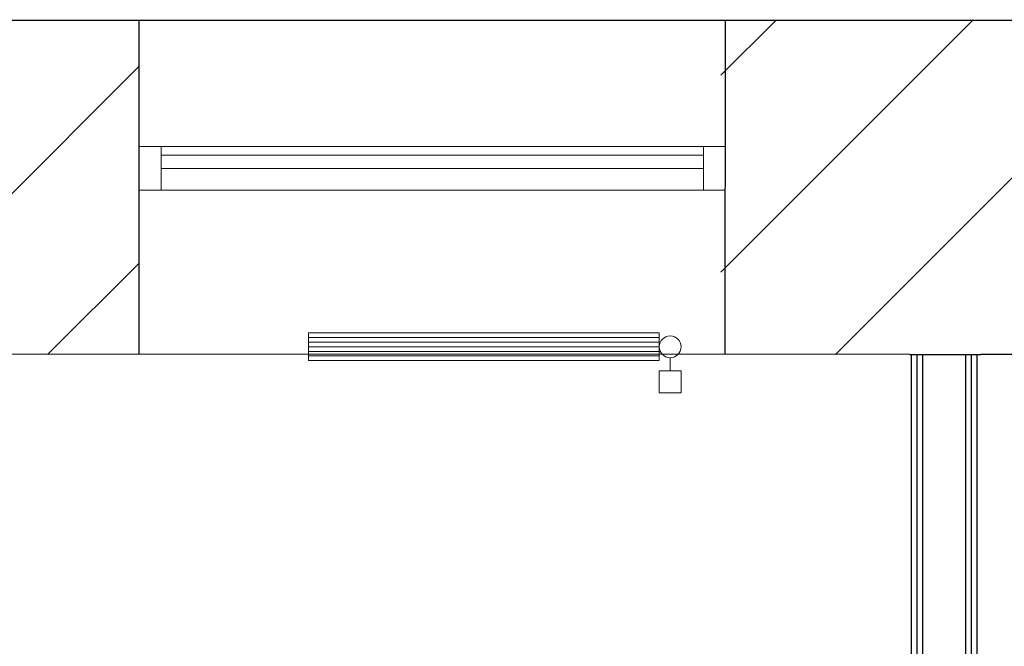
# Model space of a CAD drawing. Header units: millimetres. Extents: x 256092 to 341172, y 103077 to 145077.
# Tile 27 of 139: x 287747 to 289992, y 139066 to 140495. Entities that reach past the tile are written whole.
import ezdxf

# ---------------------------------------------------------------- set-up
doc = ezdxf.new("R2010")
doc.units = ezdxf.units.MM
for name, color, linetype, lineweight in [('KIPSKARKASS', 5, 'Continuous', 25), ('SEINA VIIRUTUS', 8, 'Continuous', 18), ('UUS AVATÄIDE', 105, 'Continuous', 18)]:
    doc.layers.add(name, color=color, linetype=linetype, lineweight=lineweight)
doc.layers.add('PIPE-H1-COMPONENT-', color=7, linetype='Continuous')
doc.layers.add('SEINAD', color=7, linetype='Continuous')
pattern_1 = [(45, (-1047627.23, 105532.54), (-224.5064, 224.5064), [])]

# ---------------------------------------------------------------- blocks, each defined once
blk = doc.blocks.new('*U150')
at = {"layer": 'PIPE-H1-COMPONENT-', "color": 1, "linetype": 'Continuous', "lineweight": 9}
for p, q in [((1723218.5, -1392.9, 650), (1724018.5, -1392.9, 650)), ((1723218.5, -1455.9, 650), (1723218.5, -1392.9, 650)), ((1723218.5, -1403.4, 650), (1724018.5, -1403.4, 650)), ((1723218.5, -1413.9, 650), (1724018.5, -1413.9, 650)), ((1724018.5, -1392.9, 650), (1724018.5, -1455.9, 650)), ((1723218.5, -1424.4, 650), (1724018.5, -1424.4, 650)), ((1723218.5, -1434.9, 650), (1724018.5, -1434.9, 650)), ((1723218.5, -1445.4, 650), (1724018.5, -1445.4, 650)), ((1724018.5, -1455.9, 650), (1723218.5, -1455.9, 650)), ((1724043.5, -1449.4, 617.5), (1724043.5, -1479.4, 617.5)), ((1724018.5, -1479.4, 617.5), (1724018.5, -1529.4, 617.5)), ((1724068.5, -1479.4, 617.5), (1724068.5, -1529.4, 617.5))]:
    blk.add_line(p, q, dxfattribs=at)
at = {"layer": 'PIPE-H1-COMPONENT-', "color": 7, "linetype": 'Continuous', "lineweight": 9}
blk.add_circle((1724043.5, -1424.4, 617.5), 25, dxfattribs=at)
at = {"layer": 'PIPE-H1-COMPONENT-', "color": 1, "linetype": 'Continuous', "lineweight": 9, "extrusion": (0, -1, 0)}
for centre in [(1724043.5, -1479.4, 617.5), (1724043.5, -1529.4, 617.5)]:
    blk.add_ellipse(centre, major_axis=(25, 0), ratio=1, start_param=0, end_param=3.141593, dxfattribs=at)

msp = doc.modelspace()

# ---------------------------------------------------------------- hatches: boundary and pattern name
at = {"layer": 'SEINA VIIRUTUS'}
h = msp.add_hatch(dxfattribs=at)
h.set_pattern_fill('ANSI31', color=256, scale=100)
h.set_pattern_definition(pattern_1)
h.paths.add_polyline_path([(287082.8, 139731.8), (288019, 139731.6), (288019.1, 140493.5), (287082.9, 140493.6)], flags=17)
h = msp.add_hatch(dxfattribs=at)
h.set_pattern_fill('ANSI31', color=256, scale=100)
h.set_pattern_definition(pattern_1)
h.paths.add_polyline_path([(289345.6, 139731.5), (289937.3, 139731.4), (290324.6, 139731.3), (290324.7, 140493.2), (289345.7, 140493.3)])
h.paths.add_polyline_path([(289267.9, 133971.1), (289266.8, 133420.9), (292570.3, 133417.6), (292571.4, 133967.8)])

# ---------------------------------------------------------------- linework, layer by layer
at = {"layer": 'KIPSKARKASS'}
for p, q in [((289779.8, 133970.6), (289779.8, 139731.4)), ((289792.8, 133970.6), (289792.8, 139731.4)), ((289805.8, 133970.5), (289805.8, 139731.4)), ((289903.8, 133970.5), (289903.8, 139731.4)), ((289916.8, 133970.5), (289916.8, 139731.4)), ((289929.8, 133970.4), (289929.8, 139731.4))]:
    msp.add_line(p, q, dxfattribs=at)
at = {"layer": 'SEINAD'}
for p, q in [((296690.6, 140492.4), (275800.5, 140495.1)), ((288019, 139731.6), (288019.1, 140493.5)), ((289355.6, 139731.5), (289355.7, 140493.3)), ((289776, 139731.4), (283008.3, 139732.3)), ((289776, 139731.4), (289938.3, 139731.4)), ((297602.4, 139730.4), (289938.3, 139731.4))]:
    msp.add_line(p, q, dxfattribs=at)
at = {"layer": 'UUS AVATÄIDE'}
for p, q in [((288019.1, 140205.9), (289305.6, 140205.8)), ((289305.6, 140105.8), (289305.6, 140205.8)), ((289305.6, 140205.8), (289355.6, 140205.8)), ((289355.6, 140205.8), (289305.6, 140205.8)), ((288019.1, 140155.9, 0), (288019.1, 140185.9, 0)), ((288069.1, 140185.9, 0), (289305.6, 140185.8)), ((288069.1, 140155.9, 0), (288069.1, 140185.9, 0)), ((289305.6, 140185.8), (289305.6, 140155.8)), ((289305.6, 140155.8), (288069.1, 140155.9, 0)), ((288019.1, 140105.9, 0), (289355.6, 140105.8, 0)), ((289355.6, 140105.8, 0), (289305.6, 140105.8, 0))]:
    msp.add_line(p, q, dxfattribs=at)
at = {"layer": 'UUS AVATÄIDE', "extrusion": (0, 0, -1)}
for p, q in [((288019.1, 140105.9, 0), (288019.1, 140205.9, 0)), ((288019.1, 140205.9, 0), (288069.1, 140205.9, 0)), ((288019.1, 140205.9, 0), (288019.1, 140105.9, 0)), ((288069.1, 140205.9, 0), (288069.1, 140105.9, 0)), ((289305.6, 140105.8, 0), (289305.6, 140205.8, 0)), ((289355.6, 140205.8), (289355.6, 140105.8)), ((288069.1, 140105.9, 0), (288019.1, 140105.9, 0))]:
    msp.add_line(p, q, dxfattribs=at)

# ---------------------------------------------------------------- block references
at = {"layer": 'PIPE-H1-COMPONENT-'}
msp.add_blockref('*U150', (-1434813.6, 141173.3, -650), dxfattribs=at)

doc.saveas('drawing.dxf')
